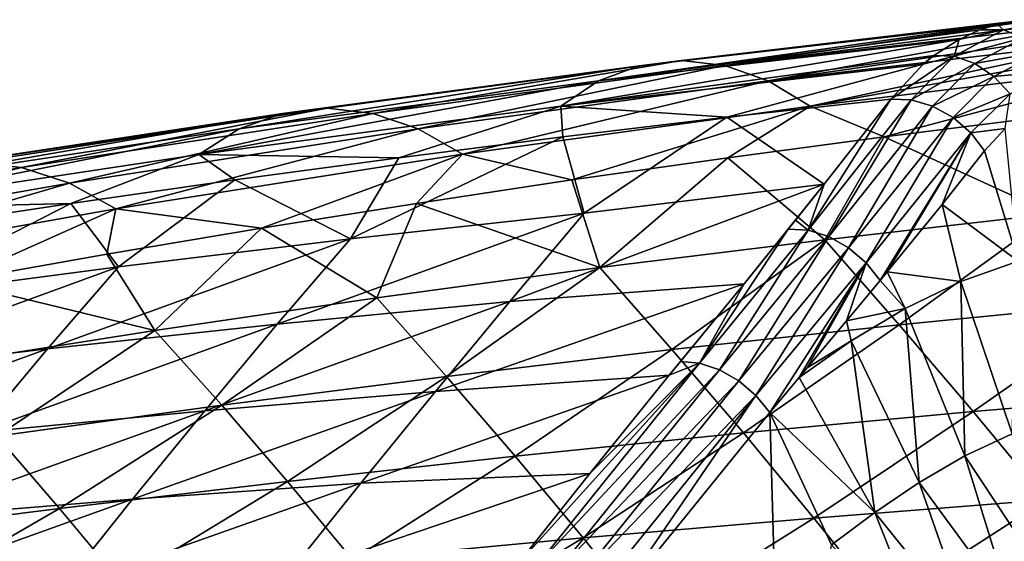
# Model space of a CAD drawing. Header units: metres. Extents: x -62 to 150, y -92 to 92.
# Tile 238 of 256: x 45 to 57, y -44 to -38. Entities that reach past the tile are written whole.
import ezdxf

# ---------------------------------------------------------------- set-up
doc = ezdxf.new("R2010")
doc.units = ezdxf.units.M
doc.layers.add('solid_500615', color=7, linetype='CONTINUOUS')

msp = doc.modelspace()

# ---------------------------------------------------------------- linework, layer by layer
at = {"layer": 'solid_500615'}
for points in [[(56.908585, -37.788536, 40.872662), (52.080597, -38.471516, 38.654984), (56.696526, -37.854496, 41.189041)], [(56.908585, -37.788536, 40.872662), (52.57225, -38.287601, 37.918072), (52.080597, -38.471516, 38.654984)], [(57.237301, -37.735519, 40.391903), (52.57225, -38.287601, 37.918072), (56.908585, -37.788536, 40.872662)], [(53.084797, -38.226139, 37.173794), (52.57225, -38.287601, 37.918072), (57.237301, -37.735519, 40.391903)], [(57.388805, -37.730057, 40.174595), (53.084797, -38.226139, 37.173794), (57.237301, -37.735519, 40.391903)], [(53.6082, -38.286934, 36.437035), (53.084797, -38.226139, 37.173794), (57.388805, -37.730057, 40.174595)], [(53.6082, -38.286934, 36.437035), (57.388805, -37.730057, 40.174595), (57.730995, -37.759781, 39.691963)], [(57.882488, -37.791176, 39.482231), (53.6082, -38.286934, 36.437035), (57.730995, -37.759781, 39.691963)], [(54.131969, -38.470169, 35.722382), (53.6082, -38.286934, 36.437035), (57.882488, -37.791176, 39.482231)], [(54.131969, -38.470169, 35.722382), (57.882488, -37.791176, 39.482231), (58.175201, -37.883408, 39.083424)], [(56.984127, -37.853172, 41.272518), (56.908585, -37.788536, 40.872662), (56.696526, -37.854496, 41.189041)], [(57.621967, -37.747227, 40.346203), (57.237301, -37.735519, 40.391903), (56.908585, -37.788536, 40.872662)], [(56.984127, -37.853172, 41.272518), (57.621967, -37.747227, 40.346203), (56.908585, -37.788536, 40.872662)], [(57.221107, -37.950039, 41.409336), (57.621967, -37.747227, 40.346203), (56.984127, -37.853172, 41.272518)], [(56.696526, -37.854496, 41.189041), (52.080597, -38.471516, 38.654984), (56.444393, -37.968605, 41.573383)], [(58.37989, -37.972851, 38.809799), (54.131969, -38.470169, 35.722382), (58.175201, -37.883408, 39.083424)], [(56.3839, -38.170681, 42.17873), (56.984127, -37.853172, 41.272518), (56.444393, -37.968605, 41.573383)], [(57.221107, -37.950039, 41.409336), (56.984127, -37.853172, 41.272518), (56.3839, -38.170681, 42.17873)], [(56.984127, -37.853172, 41.272518), (56.696526, -37.854496, 41.189041), (56.444393, -37.968605, 41.573383)], [(56.444393, -37.968605, 41.573383), (51.620979, -38.778179, 39.366634), (56.141045, -38.163815, 42.047672)], [(56.444393, -37.968605, 41.573383), (52.080597, -38.471516, 38.654984), (51.620979, -38.778179, 39.366634)], [(54.643837, -38.776066, 35.046902), (54.131969, -38.470169, 35.722382), (58.37989, -37.972851, 38.809799)], [(54.643837, -38.776066, 35.046902), (58.37989, -37.972851, 38.809799), (58.569496, -38.074406, 38.560524)], [(56.3839, -38.170681, 42.17873), (56.444393, -37.968605, 41.573383), (56.141045, -38.163815, 42.047672)], [(56.634281, -38.25901, 42.296078), (57.221107, -37.950039, 41.409336), (56.3839, -38.170681, 42.17873)], [(57.432793, -38.119839, 41.512383), (57.221107, -37.950039, 41.409336), (56.634281, -38.25901, 42.296078)], [(58.864193, -38.269814, 38.180809), (54.643837, -38.776066, 35.046902), (58.569496, -38.074406, 38.560524)], [(56.866833, -38.416691, 42.369011), (57.432793, -38.119839, 41.512383), (56.634281, -38.25901, 42.296078)], [(57.601353, -38.348263, 41.57296), (57.432793, -38.119839, 41.512383), (56.866833, -38.416691, 42.369011)], [(53.084797, -38.226139, 37.173794), (48.251671, -38.86628, 34.954453), (52.57225, -38.287601, 37.918072)], [(53.084797, -38.226139, 37.173794), (48.793846, -38.804016, 34.169422), (48.251671, -38.86628, 34.954453)], [(49.345501, -38.865601, 33.390949), (48.793846, -38.804016, 34.169422), (53.084797, -38.226139, 37.173794)], [(53.6082, -38.286934, 36.437035), (49.345501, -38.865601, 33.390949), (53.084797, -38.226139, 37.173794)], [(56.141045, -38.163815, 42.047672), (51.620979, -38.778179, 39.366634), (56.00975, -38.270878, 42.257637)], [(55.53849, -39.15015, 34.749577), (54.643837, -38.776066, 35.046902), (58.864193, -38.269814, 38.180809)], [(57.43615, -38.912952, 36.171097), (55.53849, -39.15015, 34.749577), (58.864193, -38.269814, 38.180809)], [(56.3839, -38.170681, 42.17873), (56.00975, -38.270878, 42.257637), (55.617966, -38.691578, 42.903633)], [(56.3839, -38.170681, 42.17873), (55.617966, -38.691578, 42.903633), (55.866764, -38.701038, 43.04237)], [(56.634281, -38.25901, 42.296078), (56.3839, -38.170681, 42.17873), (55.866764, -38.701038, 43.04237)], [(56.634281, -38.25901, 42.296078), (55.866764, -38.701038, 43.04237), (56.125118, -38.777149, 43.13562)], [(56.3839, -38.170681, 42.17873), (56.141045, -38.163815, 42.047672), (56.00975, -38.270878, 42.257637)], [(56.866833, -38.416691, 42.369011), (56.634281, -38.25901, 42.296078), (56.125118, -38.777149, 43.13562)], [(52.57225, -38.287601, 37.918072), (47.729412, -39.052563, 35.730659), (52.080597, -38.471516, 38.654984)], [(52.57225, -38.287601, 37.918072), (48.251671, -38.86628, 34.954453), (47.729412, -39.052563, 35.730659)], [(49.895817, -39.051197, 32.634151), (49.345501, -38.865601, 33.390949), (53.6082, -38.286934, 36.437035)], [(54.131969, -38.470169, 35.722382), (49.895817, -39.051197, 32.634151), (53.6082, -38.286934, 36.437035)], [(56.00975, -38.270878, 42.257637), (51.620979, -38.778179, 39.366634), (53.633701, -38.913055, 41.600994)], [(56.00975, -38.270878, 42.257637), (53.633701, -38.913055, 41.600994), (55.617966, -38.691578, 42.903633)], [(57.061962, -38.630436, 42.391384), (57.601353, -38.348263, 41.57296), (56.866833, -38.416691, 42.369011)], [(52.080597, -38.471516, 38.654984), (47.239136, -39.363148, 36.479088), (51.620979, -38.778179, 39.366634)], [(52.080597, -38.471516, 38.654984), (47.729412, -39.052563, 35.730659), (47.239136, -39.363148, 36.479088)], [(50.431751, -39.361, 31.917252), (49.895817, -39.051197, 32.634151), (54.131969, -38.470169, 35.722382)], [(54.643837, -38.776066, 35.046902), (50.431751, -39.361, 31.917252), (54.131969, -38.470169, 35.722382)], [(56.866833, -38.416691, 42.369011), (56.125118, -38.777149, 43.13562), (56.372078, -38.913658, 43.175747)], [(57.061962, -38.630436, 42.391384), (56.866833, -38.416691, 42.369011), (56.372078, -38.913658, 43.175747)], [(54.811535, -39.724228, 44.226284), (55.617966, -38.691578, 42.903633), (53.633701, -38.913055, 41.600994)], [(54.61935, -40.279621, 45.045437), (55.617966, -38.691578, 42.903633), (54.811535, -39.724228, 44.226284)], [(55.866764, -38.701038, 43.04237), (55.617966, -38.691578, 42.903633), (54.61935, -40.279621, 45.045437)], [(55.866764, -38.701038, 43.04237), (54.61935, -40.279621, 45.045437), (54.868229, -40.358086, 45.144745)], [(56.125118, -38.777149, 43.13562), (55.866764, -38.701038, 43.04237), (54.868229, -40.358086, 45.144745)], [(57.061962, -38.630436, 42.391384), (56.372078, -38.913658, 43.175747), (56.587585, -39.099464, 43.1595)], [(57.061962, -38.630436, 42.391384), (56.587585, -39.099464, 43.1595), (57.001198, -39.050053, 42.681683)], [(48.793846, -38.804016, 34.169422), (43.938728, -39.522942, 31.999733), (48.251671, -38.86628, 34.954453)], [(48.793846, -38.804016, 34.169422), (44.512192, -39.459908, 31.171572), (43.938728, -39.522942, 31.999733)], [(45.093765, -39.522251, 30.349012), (44.512192, -39.459908, 31.171572), (48.793846, -38.804016, 34.169422)], [(49.345501, -38.865601, 33.390949), (45.093765, -39.522251, 30.349012), (48.793846, -38.804016, 34.169422)], [(45.672768, -39.710117, 29.547012), (45.093765, -39.522251, 30.349012), (49.345501, -38.865601, 33.390949)], [(49.895817, -39.051197, 32.634151), (45.672768, -39.710117, 29.547012), (49.345501, -38.865601, 33.390949)], [(51.620979, -38.778179, 39.366634), (47.239136, -39.363148, 36.479088), (49.662868, -39.40321, 39.012184)], [(51.620979, -38.778179, 39.366634), (49.662868, -39.40321, 39.012184), (51.64864, -39.150272, 40.303814)], [(51.758072, -39.671658, 31.898785), (50.431751, -39.361, 31.917252), (54.643837, -38.776066, 35.046902)], [(51.620979, -38.778179, 39.366634), (51.64864, -39.150272, 40.303814), (53.633701, -38.913055, 41.600994)], [(53.64576, -39.403061, 33.325455), (51.758072, -39.671658, 31.898785), (54.643837, -38.776066, 35.046902)], [(55.53849, -39.15015, 34.749577), (53.64576, -39.403061, 33.325455), (54.643837, -38.776066, 35.046902)], [(56.125118, -38.777149, 43.13562), (54.868229, -40.358086, 45.144745), (55.107784, -40.493595, 45.191738)], [(56.372078, -38.913658, 43.175747), (56.125118, -38.777149, 43.13562), (55.107784, -40.493595, 45.191738)], [(48.251671, -38.86628, 34.954453), (43.383717, -39.71151, 32.818302), (47.729412, -39.052563, 35.730659)], [(48.251671, -38.86628, 34.954453), (43.938728, -39.522942, 31.999733), (43.383717, -39.71151, 32.818302)], [(51.905369, -40.073212, 42.366558), (53.633701, -38.913055, 41.600994), (51.64864, -39.150272, 40.303814)], [(51.905369, -40.073212, 42.366558), (54.811535, -39.724228, 44.226284), (53.633701, -38.913055, 41.600994)], [(56.372078, -38.913658, 43.175747), (55.107784, -40.493595, 45.191738), (55.319344, -40.675579, 45.182751)], [(56.587585, -39.099464, 43.1595), (56.372078, -38.913658, 43.175747), (55.319344, -40.675579, 45.182751)], [(57.571262, -40.08173, 34.274223), (55.53849, -39.15015, 34.749577), (57.43615, -38.912952, 36.171097)], [(47.729412, -39.052563, 35.730659), (42.859325, -40.025867, 33.608448), (47.239136, -39.363148, 36.479088)], [(47.729412, -39.052563, 35.730659), (43.383717, -39.71151, 32.818302), (42.859325, -40.025867, 33.608448)], [(46.236214, -40.023682, 28.783772), (45.672768, -39.710117, 29.547012), (49.895817, -39.051197, 32.634151)], [(50.431751, -39.361, 31.917252), (46.236214, -40.023682, 28.783772), (49.895817, -39.051197, 32.634151)], [(56.587585, -39.099464, 43.1595), (55.319344, -40.675579, 45.182751), (55.487518, -40.888096, 45.116673)], [(56.587585, -39.099464, 43.1595), (55.487518, -40.888096, 45.116673), (55.574265, -40.78334, 44.984535)], [(56.587585, -39.099464, 43.1595), (55.574265, -40.78334, 44.984535), (56.238781, -39.967869, 43.940117)], [(56.587585, -39.099464, 43.1595), (56.238781, -39.967869, 43.940117), (56.754128, -39.319485, 43.088196)], [(56.587585, -39.099464, 43.1595), (56.754128, -39.319485, 43.088196), (57.001198, -39.050053, 42.681683)], [(57.001198, -39.050053, 42.681683), (56.754128, -39.319485, 43.088196), (57.158733, -40.654686, 43.01305)], [(49.074501, -40.387196, 40.467487), (51.64864, -39.150272, 40.303814), (49.662868, -39.40321, 39.012184)], [(49.074501, -40.387196, 40.467487), (51.905369, -40.073212, 42.366558), (51.64864, -39.150272, 40.303814)], [(54.818199, -40.395405, 32.263809), (53.64576, -39.403061, 33.325455), (55.53849, -39.15015, 34.749577)], [(57.571262, -40.08173, 34.274223), (54.818199, -40.395405, 32.263809), (55.53849, -39.15015, 34.749577)], [(56.754128, -39.319485, 43.088196), (56.238781, -39.967869, 43.940117), (57.158733, -40.654686, 43.01305)], [(45.093765, -39.522251, 30.349012), (40.854893, -40.256004, 27.310932), (44.512192, -39.459908, 31.171572)], [(47.239136, -39.363148, 36.479088), (42.859325, -40.025867, 33.608448), (45.689537, -39.956108, 36.445934)], [(47.239136, -39.363148, 36.479088), (45.689537, -39.956108, 36.445934), (47.676472, -39.671829, 37.726192)], [(47.998276, -40.255814, 29.037998), (46.236214, -40.023682, 28.783772), (50.431751, -39.361, 31.917252)], [(47.239136, -39.363148, 36.479088), (47.676472, -39.671829, 37.726192), (49.662868, -39.40321, 39.012184)], [(49.074501, -40.387196, 40.467487), (49.662868, -39.40321, 39.012184), (47.676472, -39.671829, 37.726192)], [(49.875538, -39.955914, 30.469612), (47.998276, -40.255814, 29.037998), (50.431751, -39.361, 31.917252)], [(51.758072, -39.671658, 31.898785), (49.875538, -39.955914, 30.469612), (50.431751, -39.361, 31.917252)], [(52.097115, -40.734116, 30.266304), (51.758072, -39.671658, 31.898785), (53.64576, -39.403061, 33.325455)], [(54.818199, -40.395405, 32.263809), (52.097115, -40.734116, 30.266304), (53.64576, -39.403061, 33.325455)], [(41.465317, -40.446217, 26.459837), (40.854893, -40.256004, 27.310932), (45.093765, -39.522251, 30.349012)], [(45.672768, -39.710117, 29.547012), (41.465317, -40.446217, 26.459837), (45.093765, -39.522251, 30.349012)], [(46.266537, -40.726223, 38.594006), (47.676472, -39.671829, 37.726192), (45.689537, -39.956108, 36.445934)], [(46.266537, -40.726223, 38.594006), (49.074501, -40.387196, 40.467487), (47.676472, -39.671829, 37.726192)], [(52.097115, -40.734116, 30.266304), (49.875538, -39.955914, 30.469612), (51.758072, -39.671658, 31.898785)], [(42.059822, -40.763664, 25.645218), (41.465317, -40.446217, 26.459837), (45.672768, -39.710117, 29.547012)], [(46.236214, -40.023682, 28.783772), (42.059822, -40.763664, 25.645218), (45.672768, -39.710117, 29.547012)], [(51.003685, -41.145248, 43.69199), (54.811535, -39.724228, 44.226284), (51.905369, -40.073212, 42.366558)], [(51.003685, -41.145248, 43.69199), (53.842682, -40.928513, 45.71323), (54.811535, -39.724228, 44.226284)], [(53.842682, -40.928513, 45.71323), (54.466209, -40.157585, 44.769192), (54.811535, -39.724228, 44.226284)], [(54.61935, -40.279621, 45.045437), (54.811535, -39.724228, 44.226284), (54.466209, -40.157585, 44.769192)], [(44.260384, -40.902412, 26.168011), (42.059822, -40.763664, 25.645218), (46.236214, -40.023682, 28.783772)], [(42.859325, -40.025867, 33.608448), (43.702152, -40.256023, 35.171497), (45.689537, -39.956108, 36.445934)], [(43.471634, -41.092468, 36.737606), (45.689537, -39.956108, 36.445934), (43.702152, -40.256023, 35.171497)], [(43.471634, -41.092468, 36.737606), (46.266537, -40.726223, 38.594006), (45.689537, -39.956108, 36.445934)], [(46.126427, -40.571335, 27.604033), (44.260384, -40.902412, 26.168011), (46.236214, -40.023682, 28.783772)], [(47.998276, -40.255814, 29.037998), (46.126427, -40.571335, 27.604033), (46.236214, -40.023682, 28.783772)], [(49.396595, -41.100021, 28.275318), (47.998276, -40.255814, 29.037998), (49.875538, -39.955914, 30.469612)], [(52.097115, -40.734116, 30.266304), (49.396595, -41.100021, 28.275318), (49.875538, -39.955914, 30.469612)], [(56.238781, -39.967869, 43.940117), (55.574265, -40.78334, 44.984535), (56.464542, -40.900326, 43.964432)], [(56.238781, -39.967869, 43.940117), (56.464542, -40.900326, 43.964432), (57.158733, -40.654686, 43.01305)], [(48.187523, -41.419418, 41.748268), (51.905369, -40.073212, 42.366558), (49.074501, -40.387196, 40.467487)], [(48.187523, -41.419418, 41.748268), (51.003685, -41.145248, 43.69199), (51.905369, -40.073212, 42.366558)], [(53.842682, -40.928513, 45.71323), (54.377205, -40.268444, 44.906651), (54.466209, -40.157585, 44.769192)], [(54.61935, -40.279621, 45.045437), (54.466209, -40.157585, 44.769192), (54.377205, -40.268444, 44.906651)], [(57.571262, -40.08173, 34.274223), (55.71941, -41.427502, 30.993315), (54.818199, -40.395405, 32.263809)], [(57.571262, -40.08173, 34.274223), (58.509426, -41.153675, 32.974602), (55.71941, -41.427502, 30.993315)], [(46.705219, -41.494347, 26.283539), (46.126427, -40.571335, 27.604033), (47.998276, -40.255814, 29.037998)], [(49.396595, -41.100021, 28.275318), (46.705219, -41.494347, 26.283539), (47.998276, -40.255814, 29.037998)], [(53.301918, -41.891968, 46.981304), (54.377205, -40.268444, 44.906651), (53.842682, -40.928513, 45.71323)], [(54.61935, -40.279621, 45.045437), (54.377205, -40.268444, 44.906651), (53.301918, -41.891968, 46.981304)], [(54.61935, -40.279621, 45.045437), (53.301918, -41.891968, 46.981304), (53.543419, -41.971355, 47.082348)], [(54.868229, -40.358086, 45.144745), (54.61935, -40.279621, 45.045437), (53.543419, -41.971355, 47.082348)], [(45.407982, -41.718819, 39.831516), (49.074501, -40.387196, 40.467487), (46.266537, -40.726223, 38.594006)], [(45.407982, -41.718819, 39.831516), (48.187523, -41.419418, 41.748268), (49.074501, -40.387196, 40.467487)], [(54.818199, -40.395405, 32.263809), (52.967281, -41.726582, 29.037256), (52.097115, -40.734116, 30.266304)], [(54.818199, -40.395405, 32.263809), (55.71941, -41.427502, 30.993315), (52.967281, -41.726582, 29.037256)], [(54.868229, -40.358086, 45.144745), (53.543419, -41.971355, 47.082348), (53.777122, -42.104626, 47.132038)], [(55.107784, -40.493595, 45.191738), (54.868229, -40.358086, 45.144745), (53.777122, -42.104626, 47.132038)], [(55.107784, -40.493595, 45.191738), (53.777122, -42.104626, 47.132038), (53.985561, -42.281845, 47.12664)], [(55.319344, -40.675579, 45.182751), (55.107784, -40.493595, 45.191738), (53.985561, -42.281845, 47.12664)], [(46.705219, -41.494347, 26.283539), (44.260384, -40.902412, 26.168011), (46.126427, -40.571335, 27.604033)], [(42.649998, -42.04377, 37.931198), (46.266537, -40.726223, 38.594006), (43.471634, -41.092468, 36.737606)], [(42.649998, -42.04377, 37.931198), (45.407982, -41.718819, 39.831516), (46.266537, -40.726223, 38.594006)], [(52.097115, -40.734116, 30.266304), (50.237968, -42.05122, 27.095863), (49.396595, -41.100021, 28.275318)], [(52.097115, -40.734116, 30.266304), (52.967281, -41.726582, 29.037256), (50.237968, -42.05122, 27.095863)], [(55.319344, -40.675579, 45.182751), (53.985561, -42.281845, 47.12664), (54.153404, -42.489708, 47.066807)], [(55.319344, -40.675579, 45.182751), (54.153404, -42.489708, 47.066807), (54.508842, -42.06369, 46.557396)], [(55.319344, -40.675579, 45.182751), (54.508842, -42.06369, 46.557396), (54.603706, -41.948959, 46.420628)], [(55.319344, -40.675579, 45.182751), (54.603706, -41.948959, 46.420628), (55.080227, -41.378899, 45.726643)], [(55.319344, -40.675579, 45.182751), (55.080227, -41.378899, 45.726643), (55.487518, -40.888096, 45.116673)], [(57.088139, -42.746361, 43.769508), (57.158733, -40.654686, 43.01305), (56.464542, -40.900326, 43.964432)], [(55.487518, -40.888096, 45.116673), (55.080227, -41.378899, 45.726643), (55.790955, -41.228058, 44.871857)], [(55.574265, -40.78334, 44.984535), (55.487518, -40.888096, 45.116673), (55.790955, -41.228058, 44.871857)], [(55.574265, -40.78334, 44.984535), (55.790955, -41.228058, 44.871857), (56.464542, -40.900326, 43.964432)], [(46.705219, -41.494347, 26.283539), (44.015503, -41.917885, 24.286148), (44.260384, -40.902412, 26.168011)], [(50.103527, -42.235355, 45.004864), (53.842682, -40.928513, 45.71323), (51.003685, -41.145248, 43.69199)], [(50.103527, -42.235355, 45.004864), (52.934746, -42.038956, 47.032059), (53.842682, -40.928513, 45.71323)], [(52.934746, -42.038956, 47.032059), (53.070702, -41.872387, 46.836479), (53.842682, -40.928513, 45.71323)], [(53.301918, -41.891968, 46.981304), (53.842682, -40.928513, 45.71323), (53.070702, -41.872387, 46.836479)], [(56.514782, -43.013851, 44.558205), (56.464542, -40.900326, 43.964432), (55.790955, -41.228058, 44.871857)], [(56.514782, -43.013851, 44.558205), (57.088139, -42.746361, 43.769508), (56.464542, -40.900326, 43.964432)], [(49.396595, -41.100021, 28.275318), (47.516174, -42.40136, 25.158047), (46.705219, -41.494347, 26.283539)], [(49.396595, -41.100021, 28.275318), (50.237968, -42.05122, 27.095863), (47.516174, -42.40136, 25.158047)], [(47.312157, -42.470371, 43.022949), (51.003685, -41.145248, 43.69199), (48.187523, -41.419418, 41.748268)], [(47.312157, -42.470371, 43.022949), (50.103527, -42.235355, 45.004864), (51.003685, -41.145248, 43.69199)], [(55.080227, -41.378899, 45.726643), (55.14019, -41.621582, 45.733665), (55.790955, -41.228058, 44.871857)], [(55.961143, -43.337482, 45.31044), (55.790955, -41.228058, 44.871857), (55.14019, -41.621582, 45.733665)], [(56.616833, -42.478474, 29.734575), (55.71941, -41.427502, 30.993315), (58.509426, -41.153675, 32.974602)], [(55.961143, -43.337482, 45.31044), (56.514782, -43.013851, 44.558205), (55.790955, -41.228058, 44.871857)], [(59.434193, -42.243832, 31.679358), (56.616833, -42.478474, 29.734575), (58.509426, -41.153675, 32.974602)], [(44.561146, -42.729862, 41.063354), (48.187523, -41.419418, 41.748268), (45.407982, -41.718819, 39.831516)], [(44.561146, -42.729862, 41.063354), (47.312157, -42.470371, 43.022949), (48.187523, -41.419418, 41.748268)], [(53.834267, -42.737629, 27.820042), (52.967281, -41.726582, 29.037256), (55.71941, -41.427502, 30.993315)], [(56.616833, -42.478474, 29.734575), (53.834267, -42.737629, 27.820042), (55.71941, -41.427502, 30.993315)], [(55.080227, -41.378899, 45.726643), (54.603706, -41.948959, 46.420628), (55.14019, -41.621582, 45.733665)], [(46.705219, -41.494347, 26.283539), (44.791759, -42.776939, 23.216427), (44.015503, -41.917885, 24.286148)], [(46.705219, -41.494347, 26.283539), (47.516174, -42.40136, 25.158047), (44.791759, -42.776939, 23.216427)], [(41.834805, -43.012867, 39.116161), (45.407982, -41.718819, 39.831516), (42.649998, -42.04377, 37.931198)], [(41.834805, -43.012867, 39.116161), (44.561146, -42.729862, 41.063354), (45.407982, -41.718819, 39.831516)], [(51.071789, -43.020317, 25.924438), (50.237968, -42.05122, 27.095863), (52.967281, -41.726582, 29.037256)], [(53.834267, -42.737629, 27.820042), (51.071789, -43.020317, 25.924438), (52.967281, -41.726582, 29.037256)], [(55.425434, -43.702198, 46.028996), (55.14019, -41.621582, 45.733665), (54.508842, -42.06369, 46.557396)], [(54.603706, -41.948959, 46.420628), (54.508842, -42.06369, 46.557396), (55.14019, -41.621582, 45.733665)], [(55.425434, -43.702198, 46.028996), (55.961143, -43.337482, 45.31044), (55.14019, -41.621582, 45.733665)], [(53.301918, -41.891968, 46.981304), (51.972515, -43.229103, 48.412838), (51.092621, -44.334919, 49.670921)], [(53.301918, -41.891968, 46.981304), (51.092621, -44.334919, 49.670921), (51.322426, -44.354088, 49.813408)], [(53.543419, -41.971355, 47.082348), (53.301918, -41.891968, 46.981304), (51.322426, -44.354088, 49.813408)], [(53.301918, -41.891968, 46.981304), (52.934746, -42.038956, 47.032059), (51.972515, -43.229103, 48.412838)], [(53.301918, -41.891968, 46.981304), (53.070702, -41.872387, 46.836479), (52.934746, -42.038956, 47.032059)], [(48.314339, -43.325535, 24.036139), (47.516174, -42.40136, 25.158047), (50.237968, -42.05122, 27.095863)], [(51.071789, -43.020317, 25.924438), (48.314339, -43.325535, 24.036139), (50.237968, -42.05122, 27.095863)], [(49.201382, -43.344082, 46.300591), (52.934746, -42.038956, 47.032059), (50.103527, -42.235355, 45.004864)], [(49.201382, -43.344082, 46.300591), (51.972515, -43.229103, 48.412838), (52.934746, -42.038956, 47.032059)], [(53.543419, -41.971355, 47.082348), (51.322426, -44.354088, 49.813408), (51.5625, -44.431767, 49.912613)], [(53.777122, -42.104626, 47.132038), (53.543419, -41.971355, 47.082348), (51.5625, -44.431767, 49.912613)], [(55.425434, -43.702198, 46.028996), (54.508842, -42.06369, 46.557396), (54.153404, -42.489708, 47.066807)], [(53.777122, -42.104626, 47.132038), (51.5625, -44.431767, 49.912613), (51.795582, -44.561695, 49.960579)], [(53.985561, -42.281845, 47.12664), (53.777122, -42.104626, 47.132038), (51.795582, -44.561695, 49.960579)], [(46.437454, -43.541229, 44.280983), (50.103527, -42.235355, 45.004864), (47.312157, -42.470371, 43.022949)], [(46.437454, -43.541229, 44.280983), (49.201382, -43.344082, 46.300591), (50.103527, -42.235355, 45.004864)], [(53.985561, -42.281845, 47.12664), (51.795582, -44.561695, 49.960579), (52.004543, -44.734322, 49.953785)], [(53.985561, -42.281845, 47.12664), (52.004543, -44.734322, 49.953785), (52.173584, -44.937508, 49.893356)], [(53.985561, -42.281845, 47.12664), (52.173584, -44.937508, 49.893356), (54.153404, -42.489708, 47.066807)], [(57.499767, -43.549438, 28.482496), (56.616833, -42.478474, 29.734575), (59.434193, -42.243832, 31.679358)], [(45.551888, -43.652599, 22.147394), (44.791759, -42.776939, 23.216427), (47.516174, -42.40136, 25.158047)], [(48.314339, -43.325535, 24.036139), (45.551888, -43.652599, 22.147394), (47.516174, -42.40136, 25.158047)], [(43.715744, -43.760906, 42.278957), (47.312157, -42.470371, 43.022949), (44.561146, -42.729862, 41.063354)], [(43.715744, -43.760906, 42.278957), (46.437454, -43.541229, 44.280983), (47.312157, -42.470371, 43.022949)], [(54.153404, -42.489708, 47.066807), (52.173584, -44.937508, 49.893356), (54.314785, -48.219372, 48.480385)], [(54.687336, -43.768772, 26.610029), (53.834267, -42.737629, 27.820042), (56.616833, -42.478474, 29.734575)], [(54.90015, -44.091015, 46.725307), (54.153404, -42.489708, 47.066807), (54.314785, -48.219372, 48.480385)], [(55.425434, -43.702198, 46.028996), (54.153404, -42.489708, 47.066807), (54.90015, -44.091015, 46.725307)], [(57.499767, -43.549438, 28.482496), (54.687336, -43.768772, 26.610029), (56.616833, -42.478474, 29.734575)], [(45.551888, -43.652599, 22.147394), (42.784912, -44.001507, 20.258549), (44.791759, -42.776939, 23.216427)], [(51.891785, -44.009094, 24.75996), (51.071789, -43.020317, 25.924438), (53.834267, -42.737629, 27.820042)], [(54.687336, -43.768772, 26.610029), (51.891785, -44.009094, 24.75996), (53.834267, -42.737629, 27.820042)], [(57.590149, -44.638309, 43.693996), (57.088139, -42.746361, 43.769508), (56.514782, -43.013851, 44.558205)], [(49.098644, -44.268929, 22.920773), (48.314339, -43.325535, 24.036139), (51.071789, -43.020317, 25.924438)], [(51.891785, -44.009094, 24.75996), (49.098644, -44.268929, 22.920773), (51.071789, -43.020317, 25.924438)], [(57.086239, -44.873863, 44.397057), (56.514782, -43.013851, 44.558205), (55.961143, -43.337482, 45.31044)], [(57.086239, -44.873863, 44.397057), (57.590149, -44.638309, 43.693996), (56.514782, -43.013851, 44.558205)], [(48.302528, -44.474194, 47.591579), (51.972515, -43.229103, 48.412838), (49.201382, -43.344082, 46.300591)], [(48.302528, -44.474194, 47.591579), (51.092621, -44.334919, 49.670921), (51.972515, -43.229103, 48.412838)], [(46.298279, -44.547276, 21.084791), (45.551888, -43.652599, 22.147394), (48.314339, -43.325535, 24.036139)], [(45.566391, -44.63488, 45.532516), (49.201382, -43.344082, 46.300591), (46.437454, -43.541229, 44.280983)], [(45.566391, -44.63488, 45.532516), (48.302528, -44.474194, 47.591579), (49.201382, -43.344082, 46.300591)], [(49.098644, -44.268929, 22.920773), (46.298279, -44.547276, 21.084791), (48.314339, -43.325535, 24.036139)], [(56.600845, -45.158855, 45.068207), (55.961143, -43.337482, 45.31044), (55.425434, -43.702198, 46.028996)], [(56.600845, -45.158855, 45.068207), (57.086239, -44.873863, 44.397057), (55.961143, -43.337482, 45.31044)], [(42.874638, -44.815296, 43.487087), (46.437454, -43.541229, 44.280983), (43.715744, -43.760906, 42.278957)], [(42.874638, -44.815296, 43.487087), (45.566391, -44.63488, 45.532516), (46.437454, -43.541229, 44.280983)], [(55.529762, -44.816914, 25.413698), (54.687336, -43.768772, 26.610029), (57.499767, -43.549438, 28.482496)], [(58.372078, -44.636005, 27.244095), (55.529762, -44.816914, 25.413698), (57.499767, -43.549438, 28.482496)], [(43.49115, -44.844124, 19.252344), (42.784912, -44.001507, 20.258549), (45.551888, -43.652599, 22.147394)], [(46.298279, -44.547276, 21.084791), (43.49115, -44.844124, 19.252344), (45.551888, -43.652599, 22.147394)], [(56.132027, -45.480034, 45.70969), (55.425434, -43.702198, 46.028996), (54.90015, -44.091015, 46.725307)], [(56.132027, -45.480034, 45.70969), (56.600845, -45.158855, 45.068207), (55.425434, -43.702198, 46.028996)], [(52.701557, -45.015831, 23.609215), (51.891785, -44.009094, 24.75996), (54.687336, -43.768772, 26.610029)], [(55.529762, -44.816914, 25.413698), (52.701557, -45.015831, 23.609215), (54.687336, -43.768772, 26.610029)], [(49.873207, -45.231129, 21.819214), (49.098644, -44.268929, 22.920773), (51.891785, -44.009094, 24.75996)], [(52.701557, -45.015831, 23.609215), (49.873207, -45.231129, 21.819214), (51.891785, -44.009094, 24.75996)]]:
    msp.add_3dface(points, dxfattribs=at)

doc.saveas('drawing.dxf')
